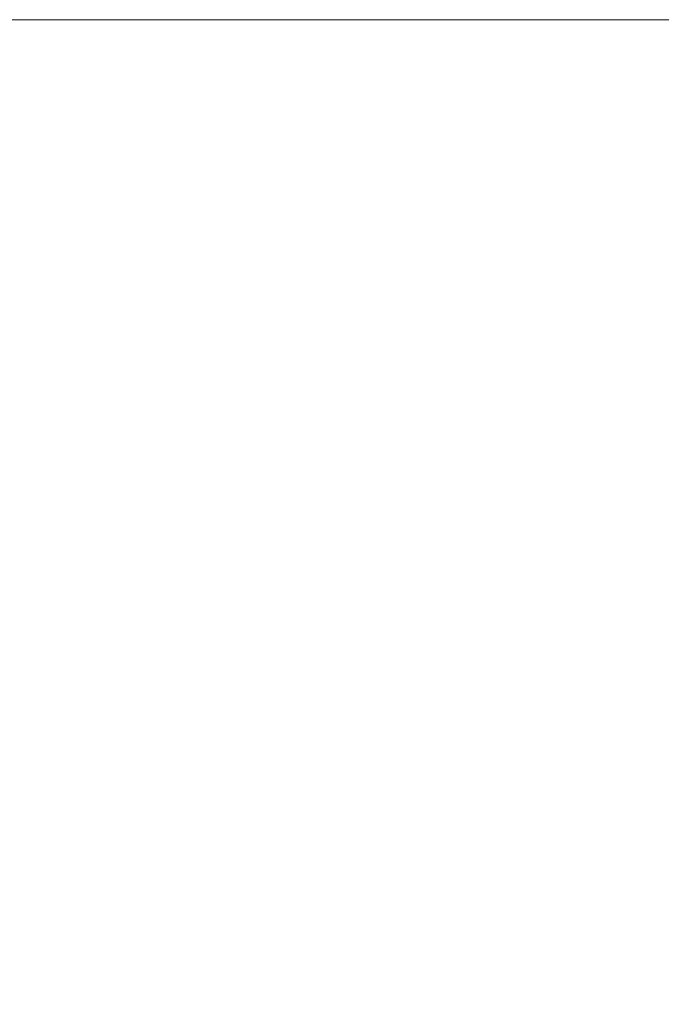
# Model space of a CAD drawing. Header units: millimetres. Extents: x 15 to 415, y 5 to 292.
# Tile 3 of 34: x 79 to 102, y 189 to 223. Entities that reach past the tile are written whole.
import ezdxf

# ---------------------------------------------------------------- set-up
doc = ezdxf.new("R2010")
doc.units = ezdxf.units.MM
doc.layers.add('Anmerkungen', color=7, linetype='Continuous')
doc.styles.add('Shapr1', font='txt', dxfattribs={"height": 3.3495})
doc.dimstyles.new('ISO-25', dxfattribs={"dimtxt": 2.5, "dimasz": 2.5, "dimexe": 1.25, "dimexo": 0.625, "dimtad": 1, "dimtxsty": 'Standard', "dimcen": 2.5, "dimadec": 0, "dimazin": 0, "dimtfac": 1, "dimtmove": 0, "dimatfit": 3, "dimfxl": 1, "dimarcsym": 0})

# ---------------------------------------------------------------- blocks, each defined once
blk = doc.blocks.new('*D4')
at = {"layer": 'Anmerkungen', "color": 0, "linetype": 'Continuous', "lineweight": 15}
for p, q in [((112.099, 223.378), (46.442, 223.378)), ((47.692, 60.878), (47.692, 220.878)), ((237.535, 58.378), (46.442, 58.378))]:
    blk.add_line(p, q, dxfattribs=at)
at = {"layer": 'Anmerkungen', "color": 0}
for points in [[(48.109, 220.878), (47.275, 220.878), (47.692, 223.378)], [(47.275, 60.878), (48.109, 60.878), (47.692, 58.378)]]:
    blk.add_solid(points, dxfattribs=at)
at = {"layer": 'Defpoints', "color": 0}
for p in [(47.692, 223.378), (112.724, 223.378), (238.16, 58.378)]:
    blk.add_point(p, dxfattribs=at)
at = {"layer": 'Anmerkungen', "color": 0, "lineweight": 15, "insert": (45.317, 140.878), "char_height": 3.3495, "attachment_point": 5, "rotation": 90, "style": 'Shapr1'}
blk.add_mtext('\\A1;330', dxfattribs=at)

msp = doc.modelspace()

# ---------------------------------------------------------------- dimensions: what is measured, and where the dimension line sits
at = {"layer": 'Anmerkungen', "linetype": 'Continuous', "lineweight": 15}
dim = msp.add_linear_dim(base=(47.6921, 223.3777), p1=(238.1603, 58.3777), p2=(112.7244, 223.3777), angle=90, dimstyle='ISO-25', override={"dimscale": 1, "dimgap": 0.7, "dimdec": 2, "dimlfac": 2, "dimrnd": 0.01, "dimzin": 8, "dimdsep": 44, "dimtxsty": 'Shapr1', "dimse1": 0, "dimse2": 0, "dimadec": 2, "dimtol": 0, "dimlim": 0, "dimtp": 0, "dimtm": 0, "dimtfac": 0.6, "dimtdec": 8, "dimfrac": 2, "dimtolj": 1, "dimlwd": 15, "dimlwe": 15}, dxfattribs=at)
dim.commit()
dim.dimension.update_dxf_attribs({"geometry": '*D4', "text_midpoint": (47.6921, 140.8777), "dimtype": 160})

doc.saveas('drawing.dxf')
